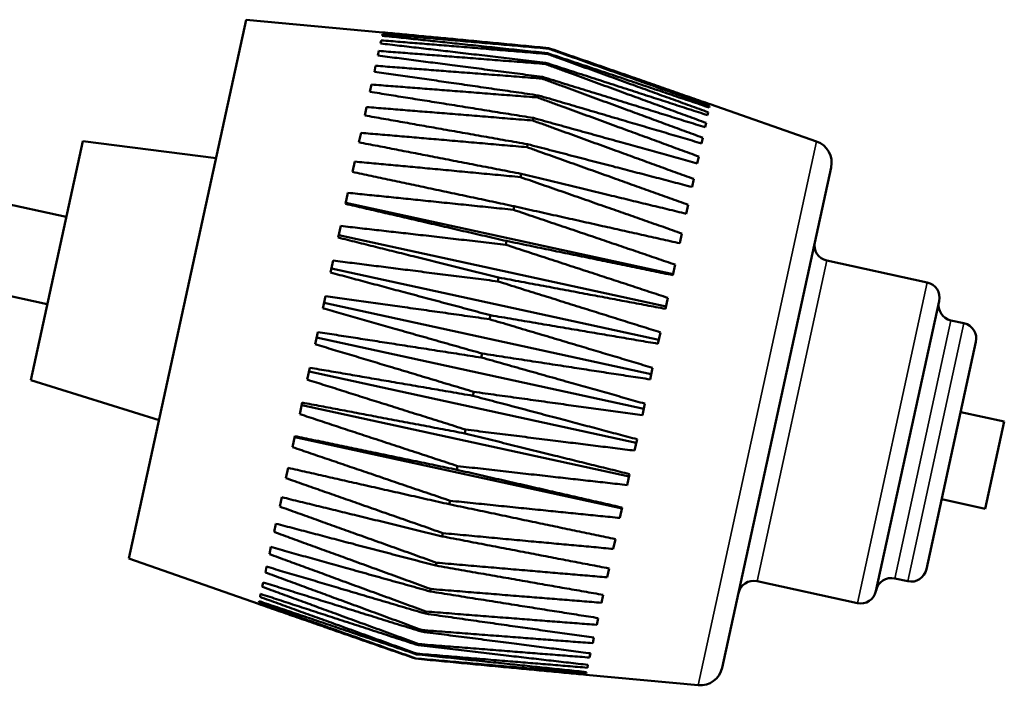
# Model space of a CAD drawing. Header units: inches. Extents: x 3.3 to 58.3, y 0.8 to 38.3.
# Tile 7 of 162: x 7.4 to 9.7, y 19.7 to 21.1. Entities that reach past the tile are written whole.
import ezdxf

# ---------------------------------------------------------------- set-up
doc = ezdxf.new("R2010")
doc.units = ezdxf.units.IN
doc.header["$MEASUREMENT"] = 0
doc.layers.add('Visible (ANSI)', color=7, linetype='Continuous', lineweight=50)
doc.layers.add('Visible Narrow (ANSI)', color=7, linetype='Continuous', lineweight=35)

msp = doc.modelspace()

# ---------------------------------------------------------------- linework, layer by layer
at = {"layer": 'Visible (ANSI)'}
for p, q in [((7.6903, 19.9363), (7.953, 21.1422)), ((7.953, 21.1422), (8.259, 21.1139)), ((8.2581, 21.1099), (8.2574, 21.1063)), ((8.259, 21.1139), (8.2589, 21.1136)), ((8.2551, 21.096), (8.2536, 21.089)), ((8.2499, 21.0723), (8.2477, 21.062)), ((8.6272, 21.0656), (8.6275, 21.0673)), ((8.6298, 21.0775), (8.6299, 21.0781)), ((8.2427, 21.0391), (8.2398, 21.0258)), ((8.6223, 21.0431), (8.6229, 21.0459)), ((8.6151, 21.0104), (8.616, 21.0143)), ((8.2335, 20.997), (8.23, 20.9808)), ((8.6059, 20.968), (8.607, 20.9728)), ((8.2226, 20.9467), (8.2185, 20.9279)), ((8.9899, 20.9456), (8.9907, 20.949)), ((8.9915, 20.9528), (8.9916, 20.953)), ((9.2303, 20.8695), (8.9916, 20.953)), ((8.9862, 20.9284), (8.9876, 20.935)), ((8.5947, 20.9166), (8.5959, 20.9223)), ((8.9803, 20.9016), (8.9825, 20.9113)), ((8.21, 20.889), (8.2054, 20.8678)), ((7.4703, 20.3356), (7.5868, 20.8706)), ((7.5868, 20.8706), (7.8855, 20.8324)), ((8.5817, 20.8569), (8.5831, 20.8635)), ((8.9725, 20.8654), (8.9752, 20.8781)), ((7.5498, 20.7008), (6.9678, 20.8276)), ((8.196, 20.8247), (8.191, 20.8015)), ((8.9627, 20.8207), (8.9661, 20.836)), ((8.5671, 20.79), (8.5687, 20.7973)), ((9.2627, 20.8116), (9.0188, 19.6921)), ((8.9512, 20.7679), (8.9551, 20.7858)), ((8.1808, 20.7548), (8.1754, 20.7301)), ((8.1759, 20.7325), (8.9087, 20.5728)), ((8.9382, 20.708), (8.9425, 20.728)), ((8.5512, 20.7168), (8.5529, 20.7247)), ((8.1646, 20.6806), (8.1589, 20.6546)), ((8.1602, 20.6604), (8.893, 20.5007)), ((8.9238, 20.6418), (8.9285, 20.6638)), ((8.5341, 20.6386), (8.536, 20.647)), ((7.5072, 20.5054), (6.9252, 20.6322)), ((8.1477, 20.6031), (8.1419, 20.5763)), ((8.9082, 20.5706), (8.9134, 20.5941)), ((9.2531, 20.6032), (9.4778, 20.5543)), ((8.1439, 20.5854), (8.8767, 20.4257)), ((8.5163, 20.5566), (8.5182, 20.5653)), ((8.1304, 20.5236), (8.1245, 20.4963)), ((8.1271, 20.5086), (8.86, 20.349)), ((8.8918, 20.4952), (8.8972, 20.5199)), ((9.5046, 20.5126), (9.3631, 19.8634)), ((8.4978, 20.472), (8.4998, 20.4809)), ((9.5309, 20.4692), (9.5602, 20.4628)), ((8.1129, 20.4432), (8.107, 20.416)), ((8.8748, 20.4171), (8.8803, 20.4426)), ((8.1103, 20.4313), (8.8431, 20.2717)), ((9.587, 20.4211), (9.4761, 19.9123)), ((8.4792, 20.3862), (8.4811, 20.3952)), ((8.0955, 20.3634), (8.0897, 20.3367)), ((8.0936, 20.3547), (8.8264, 20.195)), ((8.8574, 20.3373), (8.863, 20.3632)), ((7.4703, 20.3356), (7.7578, 20.2461)), ((8.4605, 20.3006), (8.4624, 20.3095)), ((8.0785, 20.2854), (8.0729, 20.2595)), ((8.0773, 20.28), (8.8101, 20.1203)), ((8.84, 20.2572), (8.8456, 20.283)), ((9.5528, 20.2643), (9.6505, 20.243)), ((9.6505, 20.243), (9.608, 20.0479)), ((8.4422, 20.2164), (8.4441, 20.2251)), ((8.0621, 20.2103), (8.0568, 20.1857)), ((8.0617, 20.2083), (8.7945, 20.0486)), ((8.8227, 20.1779), (8.8282, 20.2033)), ((8.0467, 20.1393), (8.0417, 20.1164)), ((8.4245, 20.1351), (8.4263, 20.1434)), ((8.8059, 20.1009), (8.8113, 20.1254)), ((8.0324, 20.0737), (8.0278, 20.0528)), ((8.4076, 20.0579), (8.4093, 20.0657)), ((9.5103, 20.0692), (9.608, 20.0479)), ((8.7898, 20.0272), (8.7949, 20.0505)), ((8.0195, 20.0144), (8.0154, 19.9958)), ((8.392, 19.986), (8.3935, 19.9932)), ((8.7748, 19.958), (8.7795, 19.9798)), ((8.0081, 19.9623), (8.0047, 19.9464)), ((7.6903, 19.9363), (7.9803, 19.8347)), ((7.9985, 19.9183), (7.9957, 19.9053)), ((8.3777, 19.9206), (8.3791, 19.9271)), ((8.7609, 19.8944), (8.7653, 19.9143)), ((9.4052, 19.892), (9.4345, 19.8856)), ((7.9909, 19.8831), (7.9887, 19.8732)), ((8.3651, 19.8627), (8.3663, 19.8683)), ((9.0968, 19.8856), (9.3215, 19.8367)), ((7.9852, 19.8572), (7.9838, 19.8506)), ((8.7485, 19.8375), (8.7524, 19.8551)), ((7.9804, 19.8348), (7.9803, 19.8347)), ((7.9817, 19.841), (7.981, 19.8378)), ((8.3543, 19.8131), (8.3553, 19.8179)), ((8.7378, 19.7881), (8.7411, 19.8032)), ((8.3455, 19.7728), (8.3463, 19.7765)), ((8.7288, 19.747), (8.7315, 19.7594)), ((8.3389, 19.7422), (8.3395, 19.745)), ((8.3324, 19.7124), (8.3325, 19.7129)), ((8.3345, 19.722), (8.3348, 19.7236)), ((8.7218, 19.7149), (8.7239, 19.7243)), ((8.7169, 19.6922), (8.7182, 19.6985)), ((8.7134, 19.6763), (8.7134, 19.6764)), ((8.9653, 19.653), (8.7134, 19.6763)), ((8.7141, 19.6794), (8.7148, 19.6824))]:
    msp.add_line(p, q, dxfattribs=at)
for centre, radius, start, end in [((9.2138, 20.8223), 0.05, 347.71, 70.71), ((9.2605, 20.6374), 0.035, 167.71, 257.71), ((9.4704, 20.5201), 0.035, 347.71, 77.71), ((9.5384, 20.5034), 0.035, 167.71, 257.71), ((9.5528, 20.4286), 0.035, 347.71, 77.71), ((9.4419, 19.9198), 0.035, 257.71, 347.71), ((9.3977, 19.8578), 0.035, 77.71, 167.71), ((9.0893, 19.8514), 0.035, 77.71, 167.71), ((9.3289, 19.8709), 0.035, 257.71, 347.71), ((8.9699, 19.7028), 0.05, 264.71, 347.71)]:
    msp.add_arc(centre, radius, start, end, dxfattribs=at)
for points, weights in [([(8.6275, 21.0673), (8.4346, 21.0878), (8.2574, 21.1063)], [1, 1.00071566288, 1]), ([(8.2581, 21.1099), (8.4361, 21.0946), (8.6298, 21.0775)], [1, 1.00071566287, 1]), ([(8.6299, 21.0781), (8.4366, 21.0968), (8.2589, 21.1136)], [1, 1.00071566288, 1]), ([(8.259, 21.1138), (8.4366, 21.0972), (8.63, 21.0787)], [1, 1.00071566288, 1]), ([(8.6229, 21.0459), (8.4304, 21.0686), (8.2536, 21.089)], [1, 1.00071566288, 1]), ([(8.2551, 21.096), (8.4332, 21.0817), (8.6272, 21.0656)], [1, 1.00071566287, 1]), ([(8.616, 21.0143), (8.424, 21.0393), (8.2477, 21.062)], [1, 1.00071566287, 1]), ([(8.2499, 21.0723), (8.4282, 21.0585), (8.6223, 21.0431)], [1, 1.00071566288, 1]), ([(8.6272, 21.0656), (8.8153, 20.9977), (8.9876, 20.935)], [1, 1.00075667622, 1]), ([(8.9899, 20.9456), (8.8167, 21.004), (8.6275, 21.0673)], [1, 1.00075667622, 1]), ([(8.6298, 21.0775), (8.8182, 21.0107), (8.9907, 20.949)], [1, 1.00075667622, 1]), ([(8.9915, 20.9528), (8.8187, 21.0129), (8.6299, 21.0781)], [1, 1.00075667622, 1]), ([(8.63, 21.0787), (8.8187, 21.0133), (8.9915, 20.953)], [1, 1.00075667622, 1]), ([(8.2427, 21.0391), (8.421, 21.0256), (8.6151, 21.0104)], [1, 1.00071566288, 1]), ([(8.6223, 21.0431), (8.8103, 20.9745), (8.9825, 20.9113)], [1, 1.00075667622, 1]), ([(8.9862, 20.9284), (8.8125, 20.9848), (8.6229, 21.0459)], [1, 1.00075667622, 1]), ([(8.607, 20.9728), (8.4156, 21.0006), (8.2398, 21.0258)], [1, 1.00071566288, 1]), ([(8.9803, 20.9016), (8.8062, 20.9556), (8.616, 21.0143)], [1, 1.00075667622, 1]), ([(8.2335, 20.997), (8.4118, 20.9834), (8.6059, 20.968)], [1, 1.00071566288, 1]), ([(8.6151, 21.0104), (8.8031, 20.9416), (8.9752, 20.8781)], [1, 1.00075667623, 1]), ([(8.5959, 20.9223), (8.4052, 20.9529), (8.23, 20.9808)], [1, 1.00071566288, 1]), ([(8.9725, 20.8654), (8.7978, 20.9169), (8.607, 20.9728)], [1, 1.00075667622, 1]), ([(8.2226, 20.9467), (8.4008, 20.9325), (8.5947, 20.9166)], [1, 1.00071566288, 1]), ([(8.6059, 20.968), (8.7939, 20.8994), (8.9661, 20.836)], [1, 1.00075667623, 1]), ([(8.5831, 20.8635), (8.3931, 20.8971), (8.2185, 20.9279)], [1, 1.00071566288, 1]), ([(8.5947, 20.9166), (8.7829, 20.8485), (8.9551, 20.7858)], [1, 1.00075667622, 1]), ([(8.9627, 20.8207), (8.7874, 20.8694), (8.5959, 20.9223)], [1, 1.00075667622, 1]), ([(8.21, 20.889), (8.388, 20.8738), (8.5817, 20.8569)], [1, 1.00071566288, 1]), ([(8.5687, 20.7973), (8.3793, 20.8341), (8.2054, 20.8678)], [1, 1.00071566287, 1]), ([(8.9512, 20.7679), (8.7753, 20.8137), (8.5831, 20.8635)], [1, 1.00075667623, 1]), ([(8.5817, 20.8569), (8.7701, 20.7899), (8.9425, 20.728)], [1, 1.00075667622, 1]), ([(8.196, 20.8247), (8.3737, 20.8083), (8.5671, 20.79)], [1, 1.00071566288, 1]), ([(8.5529, 20.7247), (8.3642, 20.7648), (8.191, 20.8015)], [1, 1.00071566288, 1]), ([(8.9382, 20.708), (8.7615, 20.7507), (8.5687, 20.7973)], [1, 1.00075667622, 1]), ([(8.5671, 20.79), (8.7558, 20.7243), (8.9285, 20.6638)], [1, 1.00075667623, 1]), ([(8.1808, 20.7548), (8.3581, 20.7368), (8.5512, 20.7168)], [1, 1.00071566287, 1]), ([(8.536, 20.647), (8.348, 20.6903), (8.1754, 20.7301)], [1, 1.00071566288, 1]), ([(8.5512, 20.7168), (8.7403, 20.653), (8.9134, 20.5941)], [1, 1.00075667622, 1]), ([(8.9238, 20.6418), (8.7465, 20.6815), (8.5529, 20.7247)], [1, 1.00075667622, 1]), ([(8.1646, 20.6806), (8.3415, 20.6607), (8.5341, 20.6386)], [1, 1.00071566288, 1]), ([(8.5182, 20.5653), (8.3309, 20.6118), (8.1589, 20.6546)], [1, 1.00071566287, 1]), ([(8.5341, 20.6386), (8.7237, 20.5769), (8.8972, 20.5199)], [1, 1.00075667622, 1]), ([(8.9082, 20.5706), (8.7303, 20.6071), (8.536, 20.647)], [1, 1.00075667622, 1]), ([(8.1477, 20.6031), (8.3242, 20.581), (8.5163, 20.5566)], [1, 1.00071566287, 1]), ([(8.4998, 20.4809), (8.3132, 20.5306), (8.1419, 20.5763)], [1, 1.00071566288, 1]), ([(8.5163, 20.5566), (8.7063, 20.4972), (8.8803, 20.4426)], [1, 1.00075667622, 1]), ([(8.8918, 20.4952), (8.7132, 20.5287), (8.5182, 20.5653)], [1, 1.00075667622, 1]), ([(8.1304, 20.5236), (8.3063, 20.499), (8.4978, 20.472)], [1, 1.00071566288, 1]), ([(8.4811, 20.3952), (8.2952, 20.4478), (8.1245, 20.4963)], [1, 1.00071566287, 1]), ([(8.4978, 20.472), (8.6885, 20.4153), (8.863, 20.3632)], [1, 1.00075667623, 1]), ([(8.8748, 20.4171), (8.6955, 20.4475), (8.4998, 20.4809)], [1, 1.00075667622, 1]), ([(8.1129, 20.4432), (8.2882, 20.416), (8.4792, 20.3862)], [1, 1.00071566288, 1]), ([(8.4624, 20.3095), (8.2771, 20.3649), (8.107, 20.416)], [1, 1.00071566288, 1]), ([(8.4792, 20.3862), (8.6704, 20.3325), (8.8456, 20.283)], [1, 1.00075667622, 1]), ([(8.8574, 20.3373), (8.6775, 20.3649), (8.4811, 20.3952)], [1, 1.00075667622, 1]), ([(8.0955, 20.3634), (8.2702, 20.3334), (8.4605, 20.3006)], [1, 1.00071566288, 1]), ([(8.4441, 20.2251), (8.2593, 20.2831), (8.0897, 20.3367)], [1, 1.00071566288, 1]), ([(8.84, 20.2572), (8.6594, 20.282), (8.4624, 20.3095)], [1, 1.00075667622, 1]), ([(8.0785, 20.2854), (8.2526, 20.2524), (8.4422, 20.2164)], [1, 1.00071566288, 1]), ([(8.4605, 20.3006), (8.6524, 20.2499), (8.8282, 20.2033)], [1, 1.00075667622, 1]), ([(8.4263, 20.1434), (8.242, 20.2038), (8.0729, 20.2595)], [1, 1.00071566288, 1]), ([(8.8227, 20.1779), (8.6416, 20.2003), (8.4441, 20.2251)], [1, 1.00075667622, 1]), ([(8.0621, 20.2103), (8.2356, 20.1743), (8.4245, 20.1351)], [1, 1.00071566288, 1]), ([(8.4422, 20.2164), (8.6348, 20.169), (8.8113, 20.1254)], [1, 1.00075667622, 1]), ([(8.4093, 20.0657), (8.2255, 20.1281), (8.0568, 20.1857)], [1, 1.00071566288, 1]), ([(8.0467, 20.1393), (8.2195, 20.1003), (8.4076, 20.0579)], [1, 1.00071566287, 1]), ([(8.4245, 20.1351), (8.6178, 20.091), (8.7949, 20.0505)], [1, 1.00075667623, 1]), ([(8.8059, 20.1009), (8.6244, 20.121), (8.4263, 20.1434)], [1, 1.00075667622, 1]), ([(8.3935, 19.9932), (8.2101, 20.0573), (8.0417, 20.1164)], [1, 1.00071566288, 1]), ([(8.0324, 20.0737), (8.2045, 20.0317), (8.392, 19.986)], [1, 1.00071566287, 1]), ([(8.7898, 20.0272), (8.6079, 20.0454), (8.4093, 20.0657)], [1, 1.00075667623, 1]), ([(8.3791, 19.9271), (8.196, 19.9924), (8.0278, 20.0528)], [1, 1.00071566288, 1]), ([(8.4076, 20.0579), (8.6017, 20.0171), (8.7795, 19.9798)], [1, 1.00075667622, 1]), ([(8.0195, 20.0144), (8.1909, 19.9694), (8.3777, 19.9206)], [1, 1.00071566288, 1]), ([(8.3663, 19.8683), (8.1834, 19.9346), (8.0154, 19.9958)], [1, 1.00071566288, 1]), ([(8.392, 19.986), (8.5868, 19.9485), (8.7653, 19.9143)], [1, 1.00075667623, 1]), ([(8.7748, 19.958), (8.5925, 19.9746), (8.3935, 19.9932)], [1, 1.00075667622, 1]), ([(8.0081, 19.9623), (8.179, 19.9145), (8.3651, 19.8627)], [1, 1.00071566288, 1]), ([(8.3553, 19.8179), (8.1725, 19.8847), (8.0047, 19.9464)], [1, 1.00071566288, 1]), ([(7.9985, 19.9183), (8.1688, 19.8678), (8.3543, 19.8131)], [1, 1.00071566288, 1]), ([(8.3777, 19.9206), (8.5732, 19.8864), (8.7524, 19.8551)], [1, 1.00075667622, 1]), ([(8.7609, 19.8944), (8.5784, 19.9098), (8.3791, 19.9271)], [1, 1.00075667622, 1]), ([(8.3463, 19.7765), (8.1635, 19.8435), (7.9957, 19.9053)], [1, 1.00071566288, 1]), ([(8.3395, 19.745), (8.1566, 19.8116), (7.9887, 19.8732)], [1, 1.00071566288, 1]), ([(7.9909, 19.8831), (8.1606, 19.8301), (8.3455, 19.7728)], [1, 1.00071566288, 1]), ([(8.7485, 19.8375), (8.5658, 19.852), (8.3663, 19.8683)], [1, 1.00075667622, 1]), ([(8.3348, 19.7236), (8.1518, 19.7896), (7.9838, 19.8506)], [1, 1.00071566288, 1]), ([(7.9852, 19.8572), (8.1545, 19.802), (8.3389, 19.7422)], [1, 1.00071566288, 1]), ([(8.3651, 19.8627), (8.5613, 19.8315), (8.7411, 19.8032)], [1, 1.00075667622, 1]), ([(7.9804, 19.8348), (8.1488, 19.776), (8.3324, 19.7124)], [1, 1.00071566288, 1]), ([(8.3325, 19.7129), (8.1492, 19.7778), (7.981, 19.8378)], [1, 1.00071566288, 1]), ([(7.9817, 19.841), (8.1505, 19.7839), (8.3345, 19.722)], [1, 1.00071566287, 1]), ([(8.3543, 19.8131), (8.5511, 19.7849), (8.7315, 19.7594)], [1, 1.00075667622, 1]), ([(8.7378, 19.7881), (8.5549, 19.8021), (8.3553, 19.8179)], [1, 1.00075667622, 1]), ([(8.3455, 19.7728), (8.543, 19.7473), (8.7239, 19.7243)], [1, 1.00075667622, 1]), ([(8.7288, 19.747), (8.5459, 19.7609), (8.3463, 19.7765)], [1, 1.00075667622, 1]), ([(8.3389, 19.7422), (8.5368, 19.7192), (8.7182, 19.6985)], [1, 1.00075667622, 1]), ([(8.7218, 19.7149), (8.539, 19.729), (8.3395, 19.745)], [1, 1.00075667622, 1]), ([(8.3324, 19.7124), (8.5312, 19.6934), (8.7134, 19.6764)], [1, 1.00075667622, 1]), ([(8.7141, 19.6794), (8.5316, 19.6952), (8.3325, 19.7129)], [1, 1.00075667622, 1]), ([(8.3345, 19.722), (8.5329, 19.7012), (8.7148, 19.6824)], [1, 1.00075667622, 1]), ([(8.7169, 19.6922), (8.5342, 19.707), (8.3348, 19.7236)], [1, 1.00075667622, 1])]:
    msp.add_rational_spline(points, weights, degree=2, dxfattribs=at)
at = {"layer": 'Visible Narrow (ANSI)'}
for p, q in [((8.9653, 19.653), (9.2303, 20.8695)), ((9.2531, 20.6032), (9.0968, 19.8856)), ((9.3215, 19.8367), (9.4778, 20.5543)), ((9.5309, 20.4692), (9.4052, 19.892)), ((9.4345, 19.8856), (9.5602, 20.4628))]:
    msp.add_line(p, q, dxfattribs=at)

doc.saveas('drawing.dxf')
